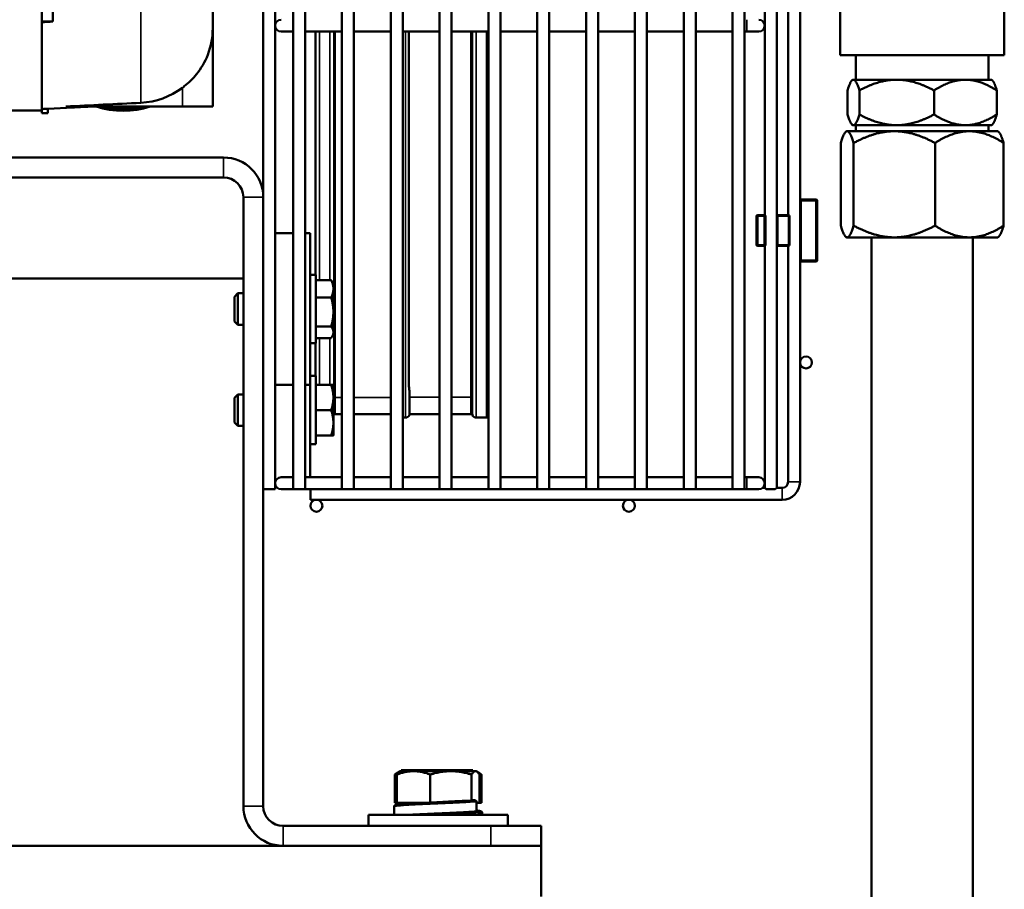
# Model space of a CAD drawing. Header units: inches. Extents: x 1 to 271, y 5 to 171.
# Tile 93 of 256: x 98 to 107, y 120 to 129. Entities that reach past the tile are written whole.
import ezdxf

# ---------------------------------------------------------------- set-up
doc = ezdxf.new("R2010")
doc.units = ezdxf.units.IN
doc.header["$LTSCALE"] = 8
doc.header["$MEASUREMENT"] = 0
doc.layers.add('Visible (ANSI)', color=7, linetype='Continuous', lineweight=50)
doc.layers.add('Visible Narrow (ANSI)', color=7, linetype='Continuous', lineweight=35)

msp = doc.modelspace()

# ---------------------------------------------------------------- linework, layer by layer
at = {"layer": 'Visible (ANSI)'}
for p, q in [((100.0826, 124.1191), (100.0826, 144.2766)), ((100.3778, 144.2175), (100.3778, 124.1191)), ((100.4959, 144.2175), (100.4959, 124.1191)), ((100.8608, 144.2175), (100.8608, 124.1191)), ((100.9789, 144.2175), (100.9789, 124.1191)), ((101.3438, 144.2175), (101.3438, 124.1191)), ((101.4619, 144.2175), (101.4619, 124.1191)), ((101.8268, 144.2175), (101.8268, 124.1191)), ((101.9449, 144.2175), (101.9449, 124.1191)), ((102.3098, 144.2175), (102.3098, 124.1191)), ((102.4279, 144.2175), (102.4279, 124.1191)), ((102.7928, 144.2175), (102.7928, 124.1191)), ((102.9109, 144.2175), (102.9109, 124.1191)), ((103.2758, 144.2175), (103.2758, 124.1191)), ((103.3939, 144.2175), (103.3939, 124.1191)), ((103.7588, 144.2175), (103.7588, 124.1191)), ((103.8769, 144.2175), (103.8769, 124.1191)), ((104.2418, 144.2175), (104.2418, 124.1191)), ((104.3599, 144.2175), (104.3599, 124.1191)), ((104.7248, 144.2175), (104.7248, 124.1191)), ((104.8429, 144.2175), (104.8429, 124.1191)), ((100.2007, 124.1191), (100.2007, 142.1791)), ((105.0432, 135.0043), (105.0432, 126.8304)), ((105.1613, 135.0151), (105.1613, 126.8197)), ((105.2737, 135.0026), (105.2737, 126.8322)), ((105.3918, 134.8621), (105.3918, 126.9727)), ((97.8926, 127.8652), (97.8926, 130.9243)), ((105.7873, 128.413), (105.7873, 129.663)), ((107.4123, 128.413), (107.4123, 129.663)), ((99.5826, 129.3558), (99.5826, 128.6806)), ((98.0026, 129.0941), (98.0026, 128.7458)), ((99.5826, 128.6806), (99.5826, 127.9056)), ((100.2597, 128.6466), (100.3778, 128.6466)), ((100.4959, 128.6466), (100.8608, 128.6466)), ((100.5991, 126.2396), (100.5991, 128.6466)), ((100.7913, 128.6466), (100.7913, 125.0265)), ((100.9789, 128.6466), (101.3438, 128.6466)), ((101.4619, 128.6466), (101.8268, 128.6466)), ((101.5225, 125.1356), (101.5225, 128.6466)), ((101.9449, 128.6466), (102.3098, 128.6466)), ((102.1392, 125.0295), (102.1392, 128.6466)), ((102.4279, 128.6466), (102.7928, 128.6466)), ((102.9109, 128.6466), (103.2758, 128.6466)), ((103.3939, 128.6466), (103.7588, 128.6466)), ((103.8769, 128.6466), (104.2418, 128.6466)), ((104.3599, 128.6466), (104.7248, 128.6466)), ((104.8429, 128.6466), (104.866, 128.6466)), ((104.866, 128.6466), (104.9841, 128.6466)), ((105.7873, 128.413), (107.4123, 128.413)), ((105.9423, 128.413), (105.9423, 128.171)), ((107.2573, 128.413), (107.2573, 128.171)), ((105.9123, 128.171), (105.9047, 128.1633)), ((105.9123, 128.171), (105.9198, 128.171)), ((106.3478, 128.171), (105.9198, 128.171)), ((106.3478, 128.171), (107.0277, 128.171)), ((107.0277, 128.171), (107.2873, 128.171)), ((107.2873, 128.171), (107.2949, 128.1633)), ((105.8612, 128.0646), (105.8612, 127.8273)), ((105.9785, 128.0646), (105.9785, 127.8273)), ((106.7171, 128.0646), (106.7171, 127.8273)), ((107.3384, 128.0646), (107.3384, 127.8273)), ((98.1991, 127.8963), (97.9526, 127.8834)), ((97.9526, 127.8835), (97.9526, 127.8406)), ((98.1291, 127.9056), (99.2834, 127.9056)), ((98.3752, 127.9056), (98.3461, 127.904)), ((99.5826, 127.9056), (99.2834, 127.9056)), ((97.8926, 127.8651), (97.2605, 127.8651)), ((97.8926, 127.8406), (97.8926, 127.8652)), ((97.9526, 127.8406), (97.8926, 127.8406)), ((105.9123, 127.721), (105.9047, 127.7286)), ((105.9123, 127.721), (105.9198, 127.721)), ((105.9198, 127.721), (106.3478, 127.721)), ((105.9438, 127.721), (105.9438, 127.661)), ((106.3478, 127.721), (107.0277, 127.721)), ((107.0277, 127.721), (107.2873, 127.721)), ((107.2558, 127.721), (107.2558, 127.661)), ((107.2873, 127.721), (107.2949, 127.7286)), ((105.8498, 127.661), (105.8415, 127.6526)), ((105.8498, 127.661), (105.858, 127.661)), ((106.3249, 127.661), (105.858, 127.661)), ((106.3249, 127.661), (107.0666, 127.661)), ((107.0666, 127.661), (107.3498, 127.661)), ((107.3498, 127.661), (107.3581, 127.6526)), ((105.7941, 126.727), (105.7941, 127.5449)), ((105.922, 126.727), (105.922, 127.5449)), ((106.7277, 126.727), (106.7277, 127.5449)), ((107.4055, 126.727), (107.4055, 127.5449)), ((96.8573, 127.4016), (99.6889, 127.4016)), ((81.9763, 127.2047), (99.6889, 127.2047)), ((99.8857, 120.9853), (99.8857, 127.0079)), ((105.3918, 126.9727), (105.3918, 126.3857)), ((105.5493, 126.9852), (105.4043, 126.9852)), ((105.5618, 126.3857), (105.5618, 126.9727)), ((104.9608, 126.8197), (104.9608, 126.5387)), ((105.0368, 126.8322), (104.9733, 126.8322)), ((105.0432, 126.8322), (105.0368, 126.8322)), ((105.0493, 126.5387), (105.0493, 126.8197)), ((105.1738, 126.8322), (105.1613, 126.8322)), ((105.1613, 126.8197), (105.1613, 126.5387)), ((105.2763, 126.8322), (105.1738, 126.8322)), ((105.2888, 126.5387), (105.2888, 126.8197)), ((100.2007, 126.6516), (100.3778, 126.6516)), ((100.4959, 126.6516), (100.5476, 126.6516)), ((100.5476, 126.6516), (100.5476, 125.1516)), ((105.8498, 126.611), (105.8415, 126.6193)), ((105.8498, 126.611), (105.858, 126.611)), ((105.858, 126.611), (106.3249, 126.611)), ((106.0998, 126.611), (106.0998, 108.091)), ((106.3249, 126.611), (107.0666, 126.611)), ((107.0666, 126.611), (107.3498, 126.611)), ((107.0998, 126.611), (107.0998, 108.091)), ((107.3498, 126.611), (107.3581, 126.6193)), ((104.9733, 126.5262), (105.0368, 126.5262)), ((105.0368, 126.5262), (105.0432, 126.5262)), ((105.0432, 126.528), (105.0432, 124.133)), ((105.1613, 126.5387), (105.1613, 124.133)), ((105.1613, 126.5262), (105.1738, 126.5262)), ((105.1738, 126.5262), (105.2763, 126.5262)), ((105.2737, 126.5262), (105.2737, 124.1921)), ((105.3918, 126.3857), (105.3918, 124.1921)), ((105.4043, 126.3732), (105.5493, 126.3732)), ((100.6016, 126.2396), (100.5476, 126.2396)), ((100.6016, 126.2396), (100.6016, 125.5636)), ((99.8857, 126.2047), (81.7794, 126.2047)), ((100.6016, 126.1884), (100.7542, 126.1884)), ((100.7766, 126.1516), (100.7635, 126.1741)), ((100.7766, 126.1025), (100.7766, 126.1516)), ((99.7966, 126.0237), (99.8306, 126.0578)), ((99.7966, 125.7794), (99.7966, 126.0237)), ((99.8306, 126.0578), (99.8306, 125.7453)), ((99.8857, 126.0578), (99.8306, 126.0578)), ((100.7766, 125.8731), (100.7766, 126.1025)), ((100.6016, 126.0165), (100.7542, 126.0165)), ((100.7766, 125.6723), (100.7766, 125.8731)), ((99.7966, 125.7794), (99.8306, 125.7453)), ((99.8857, 125.7453), (99.8306, 125.7453)), ((100.6016, 125.7297), (100.7542, 125.7297)), ((100.7766, 125.6516), (100.7635, 125.629)), ((100.7766, 125.6516), (100.7766, 125.6723)), ((100.6016, 125.5636), (100.5476, 125.5636)), ((100.5991, 125.2396), (100.5991, 125.5636)), ((100.6016, 125.6148), (100.7542, 125.6148)), ((100.2007, 125.1516), (100.3778, 125.1516)), ((100.4959, 125.1516), (100.5476, 125.1516)), ((100.6016, 125.2396), (100.5476, 125.2396)), ((100.5476, 125.1516), (100.5476, 124.2372)), ((100.6016, 125.2396), (100.6016, 124.5636)), ((100.6016, 125.1516), (100.7542, 125.1516)), ((100.7766, 125.0266), (100.7766, 125.1516)), ((99.7966, 125.0237), (99.8306, 125.0578)), ((99.8306, 125.0578), (99.8306, 124.7453)), ((99.8857, 125.0578), (99.8306, 125.0578)), ((99.7966, 124.7794), (99.7966, 125.0237)), ((100.7766, 124.7766), (100.7766, 125.0266)), ((100.7913, 124.8614), (100.7913, 125.0265)), ((101.53, 124.8614), (101.53, 125.0295)), ((102.1392, 125.0295), (102.1392, 124.8614)), ((100.6016, 124.9016), (100.7542, 124.9016)), ((100.7913, 124.8885), (100.7795, 124.8543)), ((100.7913, 124.8614), (100.8608, 124.8614)), ((100.9789, 124.8614), (101.3438, 124.8614)), ((101.53, 124.8614), (101.5275, 124.8543)), ((101.8268, 124.8614), (101.53, 124.8614)), ((102.1392, 124.8614), (101.9449, 124.8614)), ((102.1392, 124.8885), (102.1509, 124.8543)), ((99.7966, 124.7794), (99.8306, 124.7453)), ((100.7766, 124.6516), (100.7766, 124.7766)), ((101.4903, 124.8278), (101.4619, 124.8278)), ((102.292, 124.8278), (102.1882, 124.8278)), ((99.8857, 124.7453), (99.8306, 124.7453)), ((100.6016, 124.5636), (100.5476, 124.5636)), ((100.6016, 124.6516), (100.7542, 124.6516)), ((100.3778, 124.2372), (100.2597, 124.2372)), ((100.4959, 124.2372), (100.8608, 124.2372)), ((100.9789, 124.2372), (101.3438, 124.2372)), ((101.4619, 124.2372), (101.8268, 124.2372)), ((101.9449, 124.2372), (102.3098, 124.2372)), ((102.4279, 124.2372), (102.7928, 124.2372)), ((102.9109, 124.2372), (103.2758, 124.2372)), ((103.3939, 124.2372), (103.7588, 124.2372)), ((103.8769, 124.2372), (104.2418, 124.2372)), ((104.3599, 124.2372), (104.7248, 124.2372)), ((104.8429, 124.2372), (104.866, 124.2372)), ((104.9841, 124.2372), (104.866, 124.2372)), ((100.0826, 120.9853), (100.0826, 124.1191)), ((100.0826, 124.1191), (100.2007, 124.1191)), ((100.2007, 124.1516), (100.207, 124.1516)), ((100.2597, 124.1191), (100.3778, 124.1191)), ((100.3778, 124.1191), (100.4959, 124.1191)), ((100.4959, 124.1191), (100.8608, 124.1191)), ((100.5493, 124.0149), (100.5493, 124.1191)), ((100.8608, 124.1191), (100.9789, 124.1191)), ((100.9789, 124.1191), (101.3438, 124.1191)), ((101.3438, 124.1191), (101.4619, 124.1191)), ((101.4619, 124.1191), (101.8268, 124.1191)), ((101.8268, 124.1191), (101.9449, 124.1191)), ((101.9449, 124.1191), (102.3098, 124.1191)), ((102.3098, 124.1191), (102.4279, 124.1191)), ((102.4279, 124.1191), (102.7928, 124.1191)), ((102.7928, 124.1191), (102.9109, 124.1191)), ((102.9109, 124.1191), (103.2758, 124.1191)), ((103.2758, 124.1191), (103.3939, 124.1191)), ((103.3939, 124.1191), (103.7588, 124.1191)), ((103.7588, 124.1191), (103.8769, 124.1191)), ((103.8769, 124.1191), (104.2418, 124.1191)), ((104.2418, 124.1191), (104.3599, 124.1191)), ((104.3599, 124.1191), (104.7248, 124.1191)), ((104.7248, 124.1191), (104.8429, 124.1191)), ((104.8429, 124.1191), (104.866, 124.1191)), ((104.866, 124.1191), (104.9841, 124.1191)), ((105.0432, 124.133), (105.0223, 124.133)), ((105.0571, 124.1191), (105.0432, 124.133)), ((105.0571, 124.1191), (105.1473, 124.1191)), ((105.1613, 124.133), (105.1473, 124.1191)), ((105.2146, 124.133), (105.1613, 124.133)), ((105.2146, 124.0149), (100.5493, 124.0149)), ((101.3835, 121.2966), (101.3835, 121.0174)), ((101.4048, 121.2966), (101.4048, 121.0174)), ((101.4314, 121.3266), (101.4075, 121.3128)), ((101.4381, 121.3304), (101.4314, 121.3266)), ((101.4381, 121.3304), (102.1871, 121.3304)), ((101.469, 121.3404), (101.448, 121.3404)), ((101.448, 121.3304), (101.448, 121.3404)), ((101.469, 121.3404), (101.7218, 121.3404)), ((101.7521, 121.3404), (101.7218, 121.3404)), ((101.7349, 121.2966), (101.7349, 121.0174)), ((101.7914, 121.3404), (101.7521, 121.3404)), ((101.7521, 121.3304), (101.7521, 121.3404)), ((101.7914, 121.3404), (101.8164, 121.3404)), ((101.8179, 121.3404), (101.8164, 121.3404)), ((101.8164, 121.3304), (101.8164, 121.3404)), ((101.8179, 121.3404), (101.9043, 121.3404)), ((101.9542, 121.3404), (101.9043, 121.3404)), ((101.9542, 121.3404), (102.0551, 121.3404)), ((101.9542, 121.3304), (101.9542, 121.3404)), ((102.0612, 121.3404), (102.0551, 121.3404)), ((102.0612, 121.3404), (102.1412, 121.3404)), ((102.0612, 121.3304), (102.0612, 121.3404)), ((102.1571, 121.3404), (102.1412, 121.3404)), ((102.1427, 121.2966), (102.1427, 121.0343)), ((102.1571, 121.3304), (102.1571, 121.3404)), ((102.1871, 121.3304), (102.1937, 121.3266)), ((102.1937, 121.3266), (102.2177, 121.3128)), ((102.2203, 121.2966), (102.2203, 121.0174)), ((102.2416, 121.2966), (102.2416, 121.0174)), ((101.3761, 120.9784), (101.3761, 120.8974)), ((101.4048, 121.0174), (101.3835, 121.0174)), ((101.7146, 121.0174), (101.4048, 121.0174)), ((101.4381, 121.0174), (101.4381, 121.0011)), ((101.5886, 121.0112), (101.5886, 121.0112)), ((101.7349, 121.0174), (101.725, 121.0174)), ((101.7428, 121.0174), (101.7349, 121.0174)), ((102.0083, 121.0174), (102.0083, 121.0174)), ((102.1914, 121.0284), (102.1914, 120.9343)), ((102.2203, 121.0174), (102.1914, 121.0174)), ((102.2416, 121.0174), (102.2203, 121.0174)), ((102.5001, 120.8974), (101.1251, 120.8974)), ((101.1251, 120.7884), (101.1251, 120.8974)), ((101.9141, 120.9042), (101.9141, 120.9042)), ((102.037, 120.9118), (102.037, 120.9118)), ((102.055, 120.9128), (102.055, 120.8974)), ((102.2142, 120.8974), (102.2142, 120.9109)), ((102.2489, 120.9181), (102.2489, 120.8974)), ((102.5001, 120.7884), (102.5001, 120.8974)), ((102.3326, 120.7884), (100.2794, 120.7884)), ((102.3326, 120.7884), (102.8326, 120.7884)), ((102.8326, 120.5916), (102.8326, 120.7884)), ((84.3326, 120.5916), (100.2794, 120.5916)), ((100.2794, 120.5916), (102.3326, 120.5916)), ((102.8326, 120.5916), (102.3326, 120.5916)), ((102.8326, 120.0916), (102.8326, 120.5916))]:
    msp.add_line(p, q, dxfattribs=at)
for centre in [(105.4509, 125.3732), (100.6083, 123.9559), (103.6989, 123.9559)]:
    msp.add_circle(centre, 0.0591, dxfattribs=at)
for centre, radius, start, end in [((100.2597, 128.7057), 0.0591, 90, 270), ((104.9841, 128.7057), 0.0591, 270, 90), ((98.6973, 128.739), 0.875, 252.27098, 287.72902), ((98.6983, 128.739), 0.875, 269.96726, 287.72902), ((99.6889, 127.0079), 0.3937, 0, 90), ((99.6889, 127.0079), 0.1969, 0, 90), ((99.6887, 127.0077), 0.197, 0.04351, 89.95649), ((105.4043, 126.9727), 0.0125, 90, 180), ((105.5493, 126.9727), 0.0125, 0, 90), ((104.9733, 126.8197), 0.0125, 90, 180), ((105.0368, 126.8197), 0.0125, 0, 90), ((105.1738, 126.8197), 0.0125, 90, 180), ((105.2763, 126.8197), 0.0125, 0, 90), ((104.9733, 126.5387), 0.0125, 180, 270), ((105.0368, 126.5387), 0.0125, 270, 0), ((105.1738, 126.5387), 0.0125, 180, 270), ((105.2763, 126.5387), 0.0125, 270, 0), ((105.4043, 126.3857), 0.0125, 180, 270), ((105.5493, 126.3857), 0.0125, 270, 0), ((100.7422, 124.8671), 0.0394, 330.63261, 341), ((101.4903, 124.8671), 0.0394, 270, 341), ((102.1882, 124.8671), 0.0394, 199, 270), ((102.292, 124.8671), 0.0394, 270, 296.96203), ((100.2597, 124.1781), 0.0591, 90, 270), ((104.9841, 124.1781), 0.0591, 270, 90), ((105.2146, 124.1921), 0.1772, 270, 0), ((105.2146, 124.1921), 0.0591, 270, 0), ((100.2794, 120.9853), 0.3937, 180, 270), ((100.2794, 120.9853), 0.1969, 180, 270)]:
    msp.add_arc(centre, radius, start, end, dxfattribs=at)
for centre, major_axis, ratio, start_param, end_param in [((90.282, 327.0281), (-331.1052, -21.3688), 0.597934, 1.555196, 1.555528), ((98.8329, 128.6929), (-0.2839, 0.6957), 0.997173, 2.805138, 3.397933), ((98.6973, 128.7415), (0.875, 0), 0.999301, 4.414551, 5.010227), ((98.6973, 128.7421), (0.875, 0), 0.999301, 4.416891, 5.007887), ((98.6973, 128.7488), (0.875, 0), 0.997204, 4.452406, 4.972372), ((98.6973, 128.75), (0.875, 0), 0.997204, 4.457792, 4.966986), ((98.6973, 128.761), (0.875, 0), 0.993712, 4.532395, 4.892383), ((98.6973, 128.7628), (0.875, 0), 0.993712, 4.544293, 4.880485), ((101.7162, 121.0015), (-0.0239, -0.0057), 0.63427, 4.186713, 4.402571), ((102.1197, 121.0208), (-0.0297, -0.0054), 0.541891, 3.733748, 4.433151), ((102.1794, 121.0284), (0.0002, 0.0133), 0.897895, 4.732736, 6.273453), ((102.1794, 120.9343), (0.0002, 0.0133), 0.898367, 3.241145, 4.731896), ((102.2022, 120.9109), (-0.0002, 0.0133), 0.897948, 4.695115, 6.239215)]:
    msp.add_ellipse(centre, major_axis=major_axis, ratio=ratio, start_param=start_param, end_param=end_param, dxfattribs=at)
for points in [[(97.8926, 128.7464), (97.9292, 128.7462), (97.9659, 128.746), (98.0026, 128.7458)], [(98.8718, 127.9427), (98.6242, 127.9303), (98.3767, 127.9179), (98.1291, 127.9056)], [(101.5886, 121.0112), (101.6034, 121.012), (101.6179, 121.0128), (101.6319, 121.0136)], [(101.7146, 121.0174), (101.7164, 121.0175), (101.7182, 121.0176), (101.72, 121.0176)], [(102.1574, 121.0424), (102.1648, 121.0421), (102.1723, 121.0419), (102.1797, 121.0417)], [(102.037, 120.9118), (101.9923, 120.9094), (101.9495, 120.9069), (101.9141, 120.9042)], [(102.2026, 120.9242), (102.1976, 120.9244), (102.1927, 120.9246), (102.1877, 120.9247)]]:
    msp.add_open_spline(points, degree=3, dxfattribs=at)
for points, knots in [([(99.5826, 128.6806), (99.5826, 128.6803), (99.5826, 128.6801), (99.5825, 128.5915), (99.5668, 128.5029), (99.506, 128.3461), (99.4676, 128.2816), (99.3873, 128.1821), (99.3468, 128.1419), (99.2956, 128.101), (99.2895, 128.0963), (99.2834, 128.0917)], [-0.002304, -0.002304, -0.002304, -0.002304, 0, 0, 0.800425, 0.800425, 1.478996, 1.478996, 1.991786, 1.991786, 2.06011, 2.06011, 2.06011, 2.06011]), ([(98.1991, 127.8963), (98.1991, 127.8963), (98.2009, 127.8965), (98.2084, 127.897), (98.2141, 127.8973), (98.2271, 127.8982), (98.2354, 127.8987), (98.2535, 127.8997), (98.2634, 127.9003), (98.2726, 127.9008), (98.2818, 127.9013), (98.2917, 127.9017), (98.3098, 127.9026), (98.318, 127.9029), (98.3311, 127.9035), (98.3367, 127.9037), (98.3442, 127.904), (98.3461, 127.904), (98.3461, 127.904)], [-0.2816932, -0.2816932, -0.2816932, -0.2816932, -0.2113005, -0.2113005, -0.1409078, -0.1409078, -0.0704539, -0.0704539, 0, 0, 0, 0.0703662, 0.0703662, 0.1407325, 0.1407325, 0.2110121, 0.2110121, 0.2812917, 0.2812917, 0.2812917, 0.2812917]), ([(101.5225, 125.1356), (101.525, 125.1244), (101.5264, 125.1129), (101.5274, 125.1004), (101.5274, 125.0994), (101.5275, 125.0984)], [6.3505064, 6.3505064, 6.3505064, 6.3505064, 6.7761582, 6.7761582, 6.8130032, 6.8130032, 6.8130032, 6.8130032]), ([(101.3761, 120.9784), (101.3761, 120.981), (101.3768, 120.9835), (101.3789, 120.9872), (101.38, 120.9884), (101.3826, 120.9907), (101.3838, 120.9914), (101.3877, 120.9934), (101.39, 120.994), (101.4009, 120.9968), (101.4129, 120.9985), (101.4524, 121.0026), (101.4843, 121.005), (101.5427, 121.0086), (101.565, 121.0099), (101.5886, 121.0112)], [0, 0, 0, 0, 0.032867, 0.032867, 0.063408, 0.063408, 0.106033, 0.106033, 0.202328, 0.202328, 0.492802, 0.492802, 0.890685, 0.890685, 1.102664, 1.102664, 1.102664, 1.102664]), ([(101.6319, 121.0136), (101.6387, 121.014), (101.6457, 121.0144), (101.6606, 121.0152), (101.6685, 121.0157), (101.6846, 121.0165), (101.6927, 121.017), (101.7009, 121.0174)], [0.8038425, 0.8038425, 0.8038425, 0.8038425, 0.8636717, 0.8636717, 0.9294139, 0.9294139, 0.9951565, 0.9951565, 0.9951565, 0.9951565]), ([(101.7428, 121.0174), (101.7444, 121.0179), (101.7462, 121.0183), (101.7497, 121.0189), (101.7515, 121.019), (101.7534, 121.0192)], [0.000001, 0.000001, 0.000001, 0.000001, 0.01403336, 0.01403336, 0.02884335, 0.02884335, 0.02884335, 0.02884335]), ([(101.7534, 121.0192), (101.7764, 121.0205), (101.7971, 121.0217), (101.8396, 121.0241), (101.8578, 121.0252), (101.8869, 121.0269), (101.8982, 121.0275), (101.915, 121.0285), (101.9207, 121.0288), (101.9298, 121.0293), (101.9333, 121.0295), (101.94, 121.0298), (101.9431, 121.03), (101.9504, 121.0304), (101.9545, 121.0306), (101.9663, 121.0312), (101.9741, 121.0316), (101.9983, 121.0328), (102.0146, 121.0336), (102.0536, 121.0353), (102.0933, 121.0369), (102.125, 121.0378)], [0.000001, 0.000001, 0.000001, 0.000001, 0.1864129, 0.1864129, 0.3261947, 0.3261947, 0.4137429, 0.4137429, 0.4577773, 0.4577773, 0.4850587, 0.4850587, 0.5098811, 0.5098811, 0.5417274, 0.5417274, 0.6026208, 0.6026208, 0.7308677, 0.7308677, 0.9090758, 0.9090758, 0.9090758, 0.9090758]), ([(102.1427, 121.0343), (102.1432, 121.0358), (102.1437, 121.0369), (102.1449, 121.0385), (102.1456, 121.039), (102.1463, 121.0392)], [0.000001, 0.000001, 0.000001, 0.000001, 0.02398603, 0.02398603, 0.05206654, 0.05206654, 0.05206654, 0.05206654]), ([(102.1463, 121.0392), (102.1485, 121.0398), (102.1506, 121.0403), (102.1542, 121.0414), (102.1559, 121.0419), (102.1574, 121.0424)], [0.0000064, 0.0000064, 0.0000064, 0.0000064, 0.0961671, 0.0961671, 0.1640839, 0.1640839, 0.1640839, 0.1640839]), ([(101.9141, 120.9042), (101.8866, 120.9021), (101.8568, 120.9), (101.825, 120.8977), (101.8228, 120.8976), (101.8207, 120.8974)], [0, 0, 0, 0, 0.2264777, 0.2264777, 0.2431647, 0.2431647, 0.2431647, 0.2431647]), ([(102.1803, 120.921), (102.1626, 120.9194), (102.1434, 120.9182), (102.0959, 120.9151), (102.0672, 120.9134), (102.037, 120.9118)], [0, 0, 0, 0, 0.2568391, 0.2568391, 0.5282821, 0.5282821, 0.5282821, 0.5282821]), ([(102.1914, 120.9405), (102.1979, 120.9398), (102.2038, 120.9392), (102.2176, 120.9375), (102.2244, 120.9364), (102.2333, 120.9344), (102.2362, 120.9337), (102.2409, 120.9314), (102.2426, 120.9304), (102.2456, 120.9275), (102.2466, 120.9261), (102.2483, 120.9226), (102.2489, 120.9204), (102.2489, 120.9181)], [0.5858428, 0.5858428, 0.5858428, 0.5858428, 0.694533, 0.694533, 0.8696935, 0.8696935, 0.9870084, 0.9870084, 1.0463873, 1.0463873, 1.077324, 1.077324, 1.109478, 1.109478, 1.109478, 1.109478])]:
    msp.add_open_spline(points, degree=3, knots=knots, dxfattribs=at)
for points, weights in [([(105.9198, 128.171), (105.8926, 128.171), (105.8612, 128.0646)], [1.35590551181, 1.35590551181, 1.25855587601]), ([(105.9785, 128.0646), (105.947, 128.171), (105.9198, 128.171)], [1.25855587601, 1.35590551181, 1.35590551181]), ([(106.3478, 128.171), (106.1764, 128.171), (105.9785, 128.0646)], [1.35590551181, 1.35590551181, 1.25855587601]), ([(106.7171, 128.0646), (106.5192, 128.171), (106.3478, 128.171)], [1.25855587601, 1.35590551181, 1.35590551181]), ([(107.0277, 128.171), (106.8835, 128.171), (106.7171, 128.0646)], [1.35590551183, 1.35590551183, 1.25855587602]), ([(107.3384, 128.0646), (107.1719, 128.171), (107.0277, 128.171)], [1.25855587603, 1.35590551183, 1.35590551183]), ([(107.2949, 128.1633), (107.3152, 128.143), (107.3384, 128.0646)], [1.34842671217, 1.32892295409, 1.25855587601]), ([(97.9526, 127.8835), (97.9226, 127.882), (97.8926, 127.8804)], [1.00000160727, 1.00000117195, 1.00000067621]), ([(105.9198, 127.721), (105.8926, 127.721), (105.8612, 127.8273)], [1.35590551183, 1.35590551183, 1.25855587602]), ([(105.9785, 127.8273), (105.947, 127.721), (105.9198, 127.721)], [1.25855587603, 1.35590551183, 1.35590551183]), ([(106.3478, 127.721), (106.1764, 127.721), (105.9785, 127.8273)], [1.35590551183, 1.35590551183, 1.25855587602]), ([(106.7171, 127.8273), (106.5192, 127.721), (106.3478, 127.721)], [1.25855587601, 1.35590551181, 1.35590551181]), ([(107.0277, 127.721), (106.8835, 127.721), (106.7171, 127.8273)], [1.35590551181, 1.35590551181, 1.25855587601]), ([(107.3384, 127.8273), (107.1719, 127.721), (107.0277, 127.721)], [1.25855587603, 1.35590551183, 1.35590551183]), ([(107.2949, 127.7286), (107.3152, 127.7489), (107.3384, 127.8273)], [1.34842671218, 1.3289229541, 1.25855587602]), ([(105.858, 127.661), (105.8283, 127.661), (105.7941, 127.5449)], [1.72624671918, 1.72624671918, 1.60230778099]), ([(105.922, 127.5449), (105.8877, 127.661), (105.858, 127.661)], [1.60230778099, 1.72624671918, 1.72624671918]), ([(106.3249, 127.661), (106.1379, 127.661), (105.922, 127.5449)], [1.72624671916, 1.72624671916, 1.60230778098]), ([(106.7277, 127.5449), (106.5118, 127.661), (106.3249, 127.661)], [1.60230778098, 1.72624671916, 1.72624671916]), ([(107.0666, 127.661), (106.9093, 127.661), (106.7277, 127.5449)], [1.72624671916, 1.72624671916, 1.60230778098]), ([(107.4055, 127.5449), (107.2239, 127.661), (107.0666, 127.661)], [1.60230778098, 1.72624671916, 1.72624671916]), ([(107.3581, 127.6526), (107.3803, 127.6305), (107.4055, 127.5449)], [1.71672521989, 1.69189436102, 1.60230778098]), ([(105.858, 126.611), (105.8283, 126.611), (105.7941, 126.727)], [1.72624671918, 1.72624671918, 1.60230778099]), ([(105.922, 126.727), (105.8877, 126.611), (105.858, 126.611)], [1.60230778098, 1.72624671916, 1.72624671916]), ([(106.3249, 126.611), (106.1379, 126.611), (105.922, 126.727)], [1.72624671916, 1.72624671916, 1.60230778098]), ([(106.7277, 126.727), (106.5118, 126.611), (106.3249, 126.611)], [1.60230778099, 1.72624671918, 1.72624671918]), ([(107.0666, 126.611), (106.9093, 126.611), (106.7277, 126.727)], [1.72624671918, 1.72624671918, 1.60230778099]), ([(107.4055, 126.727), (107.2239, 126.611), (107.0666, 126.611)], [1.60230778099, 1.72624671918, 1.72624671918]), ([(107.3581, 126.6193), (107.3803, 126.6414), (107.4055, 126.727)], [1.7167252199, 1.69189436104, 1.60230778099]), ([(100.7542, 126.1884), (100.7595, 126.181), (100.7635, 126.1741)], [1, 1.00878379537, 1.01350196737]), ([(100.7766, 126.1025), (100.7766, 126.1423), (100.7542, 126.1884)], [1, 1.0379548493, 1]), ([(100.7542, 126.0165), (100.7766, 126.0626), (100.7766, 126.1025)], [1, 1.0379548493, 1]), ([(100.7766, 125.8731), (100.7766, 125.9397), (100.7542, 126.0165)], [1, 1.0379548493, 1]), ([(100.7542, 125.7297), (100.7766, 125.8066), (100.7766, 125.8731)], [1, 1.0379548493, 1]), ([(100.7766, 125.6723), (100.7766, 125.6989), (100.7542, 125.7297)], [1, 1.0379548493, 1]), ([(100.7542, 125.6148), (100.7766, 125.6456), (100.7766, 125.6723)], [1, 1.0379548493, 1]), ([(100.7542, 125.1516), (100.7766, 125.1516), (100.7766, 125.1516)], [1, 1.0379548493, 1]), ([(100.7766, 125.0266), (100.7766, 125.0846), (100.7542, 125.1516)], [1, 1.0379548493, 1]), ([(101.5275, 125.0984), (101.53, 125.064), (101.53, 125.0295)], [1.00685799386, 1.00723899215, 1.00723899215]), ([(100.7542, 124.9016), (100.7766, 124.9686), (100.7766, 125.0266)], [1, 1.0379548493, 1]), ([(100.7766, 124.7766), (100.7766, 124.8346), (100.7542, 124.9016)], [1, 1.0379548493, 1]), ([(100.7542, 124.6516), (100.7766, 124.7186), (100.7766, 124.7766)], [1, 1.0379548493, 1]), ([(100.7766, 124.6516), (100.7766, 124.6516), (100.7542, 124.6516)], [1, 1.0379548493, 1]), ([(101.424, 121.3211), (101.4048, 121.3129), (101.3835, 121.2966)], [1.77601161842, 1.74361628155, 1.6829226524]), ([(101.7349, 121.2966), (101.5699, 121.3591), (101.4048, 121.2966)], [1.6829226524, 1.94327169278, 1.6829226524]), ([(101.4048, 121.2966), (101.4189, 121.3194), (101.4314, 121.3266)], [1.6829226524, 1.76918708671, 1.79828555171]), ([(102.1427, 121.2966), (101.9388, 121.3591), (101.7349, 121.2966)], [1.6829226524, 1.94327169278, 1.6829226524]), ([(102.2203, 121.2966), (102.1815, 121.3591), (102.1427, 121.2966)], [1.6829226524, 1.94327169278, 1.6829226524]), ([(102.2416, 121.2966), (102.2261, 121.3039), (102.2115, 121.3096)], [1.6829226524, 1.70960805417, 1.73082302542]), ([(102.2177, 121.3128), (102.2292, 121.3061), (102.2416, 121.2966)], [1.7431313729, 1.71766256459, 1.6829226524])]:
    msp.add_rational_spline(points, weights, degree=2, dxfattribs=at)
at = {"layer": 'Visible Narrow (ANSI)'}
for p, q in [((98.8718, 129.0979), (98.8718, 127.9427)), ((104.866, 128.7647), (104.866, 128.6466)), ((100.6384, 128.6466), (100.6384, 126.1884)), ((100.7422, 126.1884), (100.7422, 128.6466)), ((100.7795, 128.6466), (100.7795, 124.8543)), ((101.4903, 124.8278), (101.4903, 128.6466)), ((102.1509, 124.8543), (102.1509, 128.6466)), ((102.1882, 128.6466), (102.1882, 124.8278)), ((102.292, 124.8278), (102.292, 128.6466)), ((99.2834, 128.0917), (99.2834, 127.9056)), ((99.6889, 127.2047), (99.6889, 127.4016)), ((100.0826, 127.0079), (99.8857, 127.0079)), ((105.4043, 126.9727), (105.3918, 126.9727)), ((105.4043, 126.9852), (105.4043, 126.9727)), ((105.4043, 126.9727), (105.5493, 126.9727)), ((105.4043, 126.3857), (105.4043, 126.9727)), ((105.5493, 126.9727), (105.5493, 126.9852)), ((105.5493, 126.9727), (105.5493, 126.3857)), ((105.5618, 126.9727), (105.5493, 126.9727)), ((104.9733, 126.8197), (104.9608, 126.8197)), ((104.9733, 126.8322), (104.9733, 126.8197)), ((104.9733, 126.8197), (105.0368, 126.8197)), ((104.9733, 126.5387), (104.9733, 126.8197)), ((105.0368, 126.8197), (105.0368, 126.8322)), ((105.0368, 126.8197), (105.0368, 126.5387)), ((105.0493, 126.8197), (105.0368, 126.8197)), ((105.1738, 126.8197), (105.1613, 126.8197)), ((105.1738, 126.8322), (105.1738, 126.8197)), ((105.1738, 126.8197), (105.2763, 126.8197)), ((105.1738, 126.5387), (105.1738, 126.8197)), ((105.2763, 126.8197), (105.2763, 126.8322)), ((105.2763, 126.8197), (105.2763, 126.5387)), ((105.2888, 126.8197), (105.2763, 126.8197)), ((104.9608, 126.5387), (104.9733, 126.5387)), ((105.0368, 126.5387), (104.9733, 126.5387)), ((104.9733, 126.5387), (104.9733, 126.5262)), ((105.0368, 126.5262), (105.0368, 126.5387)), ((105.0368, 126.5387), (105.0493, 126.5387)), ((105.1613, 126.5387), (105.1738, 126.5387)), ((105.2763, 126.5387), (105.1738, 126.5387)), ((105.1738, 126.5387), (105.1738, 126.5262)), ((105.2763, 126.5262), (105.2763, 126.5387)), ((105.2763, 126.5387), (105.2888, 126.5387)), ((105.3918, 126.3857), (105.4043, 126.3857)), ((105.5493, 126.3857), (105.4043, 126.3857)), ((105.4043, 126.3857), (105.4043, 126.3732)), ((105.5493, 126.3732), (105.5493, 126.3857)), ((105.5493, 126.3857), (105.5618, 126.3857)), ((100.6384, 125.6148), (100.6384, 125.1516)), ((100.7422, 125.1516), (100.7422, 125.6148)), ((101.5275, 125.0984), (101.5275, 124.8543)), ((100.7913, 125.0265), (100.8608, 125.0265)), ((100.9789, 125.0265), (101.3438, 125.0265)), ((101.8268, 125.0295), (101.53, 125.0295)), ((102.1392, 125.0295), (101.9449, 125.0295)), ((104.866, 124.2372), (104.866, 124.1191)), ((105.3918, 124.1921), (105.2737, 124.1921)), ((105.2146, 124.0149), (105.2146, 124.133)), ((101.469, 121.3304), (101.469, 121.3404)), ((101.7218, 121.3304), (101.7218, 121.3404)), ((101.7914, 121.3304), (101.7914, 121.3404)), ((101.8179, 121.3304), (101.8179, 121.3404)), ((101.9043, 121.3304), (101.9043, 121.3404)), ((102.0551, 121.3304), (102.0551, 121.3404)), ((102.1412, 121.3304), (102.1412, 121.3404)), ((99.8857, 120.9853), (100.0826, 120.9853)), ((100.2794, 120.7884), (100.2794, 120.5916)), ((102.3326, 120.7884), (102.3326, 120.5916))]:
    msp.add_line(p, q, dxfattribs=at)
for points, knots in [([(101.3761, 120.9784), (101.3761, 120.9787), (101.3762, 120.9789), (101.3768, 120.9797), (101.3779, 120.9803), (101.3801, 120.9811), (101.3808, 120.9813), (101.3829, 120.9818), (101.3844, 120.9822), (101.389, 120.9832), (101.3924, 120.9837), (101.399, 120.9847), (101.402, 120.9851), (101.4066, 120.9856), (101.4082, 120.9858), (101.4148, 120.9866), (101.4204, 120.9872), (101.4326, 120.9883), (101.4392, 120.9889), (101.4464, 120.9895), (101.4535, 120.99), (101.461, 120.9906), (101.4771, 120.9917), (101.4856, 120.9923), (101.4976, 120.9931), (101.5006, 120.9933), (101.5099, 120.9938), (101.5162, 120.9942), (101.5324, 120.9952), (101.5425, 120.9958), (101.56, 120.9967), (101.5672, 120.9971), (101.5781, 120.9977), (101.5818, 120.9979), (101.5967, 120.9986), (101.6081, 120.9992), (101.6315, 121.0003), (101.6434, 121.0009), (101.6556, 121.0015), (101.6678, 121.002), (101.6801, 121.0026), (101.7052, 121.0038), (101.7178, 121.0043), (101.7349, 121.0051), (101.7391, 121.0053), (101.752, 121.0059), (101.7606, 121.0062), (101.7824, 121.0072), (101.7955, 121.0078), (101.8171, 121.0087), (101.8257, 121.0091), (101.8388, 121.0097), (101.8434, 121.0099), (101.8612, 121.0107), (101.8742, 121.0112), (101.8996, 121.0124), (101.912, 121.0129), (101.9247, 121.0135), (101.9252, 121.0135), (101.9385, 121.0141), (101.951, 121.0147), (101.9753, 121.0158), (101.9872, 121.0164), (102.0022, 121.0171), (102.0057, 121.0173), (102.0169, 121.0178), (102.0244, 121.0182), (102.0416, 121.0191), (102.0512, 121.0196), (102.061, 121.0201), (102.0616, 121.0201), (102.0702, 121.0206), (102.0781, 121.021), (102.0873, 121.0216), (102.0889, 121.0217), (102.0997, 121.0223), (102.1087, 121.0228), (102.1262, 121.0239), (102.1347, 121.0245), (102.1456, 121.0252), (102.148, 121.0253), (102.1564, 121.0259), (102.1625, 121.0262), (102.171, 121.0268), (102.1737, 121.027), (102.1786, 121.0274), (102.1808, 121.0275), (102.1849, 121.0279), (102.1867, 121.028), (102.1895, 121.0283), (102.1904, 121.0283), (102.1914, 121.0284)], [0.5737177, 0.5737177, 0.5737177, 0.5737177, 0.5797101, 0.5797101, 0.5942029, 0.5942029, 0.599308, 0.599308, 0.6086957, 0.6086957, 0.6231884, 0.6231884, 0.6330782, 0.6330782, 0.6376812, 0.6376812, 0.6521739, 0.6521739, 0.6666667, 0.6668407, 0.6668407, 0.6811594, 0.6811594, 0.6956522, 0.6956522, 0.7005665, 0.7005665, 0.7101449, 0.7101449, 0.7246377, 0.7246377, 0.7342832, 0.7342832, 0.7391304, 0.7391304, 0.7536232, 0.7536232, 0.7680532, 0.7681159, 0.7681159, 0.7826087, 0.7826087, 0.7971014, 0.7971014, 0.8018804, 0.8018804, 0.8115942, 0.8115942, 0.826087, 0.826087, 0.8354909, 0.8354909, 0.8405797, 0.8405797, 0.8550725, 0.8550725, 0.8689318, 0.8689318, 0.8695652, 0.8695652, 0.884058, 0.884058, 0.8985507, 0.8985507, 0.9030477, 0.9030477, 0.9130435, 0.9130435, 0.9266606, 0.9266606, 0.9275362, 0.9275362, 0.9395132, 0.9395132, 0.942029, 0.942029, 0.9565217, 0.9565217, 0.9710145, 0.9710145, 0.9750899, 0.9750899, 0.9855072, 0.9855072, 0.9904796, 0.9904796, 0.99465, 0.99465, 0.9981743, 0.9981743, 1, 1, 1, 1]), ([(101.5886, 121.0112), (101.5897, 121.0112), (101.5908, 121.0113), (101.6026, 121.0119), (101.6137, 121.0125), (101.6364, 121.0136), (101.648, 121.0142), (101.6599, 121.0148), (101.66, 121.0148), (101.6601, 121.0148), (101.6718, 121.0154), (101.6837, 121.0159), (101.7037, 121.0169), (101.7118, 121.0172), (101.72, 121.0176)], [0.73767043, 0.73767043, 0.73767043, 0.73767043, 0.73913043, 0.73913043, 0.75362319, 0.75362319, 0.76811594, 0.76811594, 0.76825877, 0.76825877, 0.76825877, 0.7826087, 0.7826087, 0.79221563, 0.79221563, 0.79221563, 0.79221563]), ([(101.7534, 121.0192), (101.7589, 121.0194), (101.7645, 121.0197), (101.77, 121.0199), (101.7827, 121.0205), (101.7954, 121.0211), (101.8081, 121.0216), (101.8166, 121.022), (101.8251, 121.0224), (101.8336, 121.0228), (101.8378, 121.023), (101.8421, 121.0232), (101.8463, 121.0234), (101.859, 121.0239), (101.8717, 121.0245), (101.8843, 121.0251), (101.8966, 121.0257), (101.9088, 121.0262), (101.9208, 121.0268), (101.9211, 121.0268), (101.9214, 121.0268), (101.9218, 121.0268), (101.9341, 121.0274), (101.9462, 121.028), (101.958, 121.0286), (101.9698, 121.0291), (101.9813, 121.0297), (101.9924, 121.0302), (101.9961, 121.0304), (101.9998, 121.0306), (102.0034, 121.0308), (102.0106, 121.0312), (102.0176, 121.0315), (102.0245, 121.0319), (102.0348, 121.0324), (102.0446, 121.0329), (102.0541, 121.0335), (102.0622, 121.0339), (102.07, 121.0343), (102.0776, 121.0348), (102.079, 121.0349), (102.0804, 121.035), (102.0818, 121.035), (102.0907, 121.0356), (102.0994, 121.0361), (102.1078, 121.0366), (102.1136, 121.037), (102.1193, 121.0374), (102.125, 121.0378)], [0.8051843, 0.8051843, 0.8051843, 0.8051843, 0.8115942, 0.8115942, 0.8115942, 0.826087, 0.826087, 0.826087, 0.8357394, 0.8357394, 0.8357394, 0.8405797, 0.8405797, 0.8405797, 0.8550725, 0.8550725, 0.8550725, 0.8691921, 0.8691921, 0.8691921, 0.8695652, 0.8695652, 0.8695652, 0.884058, 0.884058, 0.884058, 0.8985507, 0.8985507, 0.8985507, 0.9033685, 0.9033685, 0.9033685, 0.9130435, 0.9130435, 0.9130435, 0.9275362, 0.9275362, 0.9275362, 0.9397894, 0.9397894, 0.9397894, 0.942029, 0.942029, 0.942029, 0.9565217, 0.9565217, 0.9565217, 0.9665041, 0.9665041, 0.9665041, 0.9665041]), ([(102.1463, 121.0392), (102.1499, 121.0394), (102.1536, 121.0397), (102.16, 121.0401), (102.1628, 121.0403), (102.1676, 121.0407), (102.1697, 121.0408), (102.1737, 121.0412), (102.1757, 121.0413), (102.1783, 121.0416), (102.179, 121.0416), (102.1797, 121.0417)], [0.97897357, 0.97897357, 0.97897357, 0.97897357, 0.98550725, 0.98550725, 0.99077957, 0.99077957, 0.99478417, 0.99478417, 0.99859476, 0.99859476, 1, 1, 1, 1]), ([(101.4739, 120.8974), (101.4779, 120.8977), (101.482, 120.898), (101.4906, 120.8985), (101.495, 120.8988), (101.501, 120.8992), (101.5024, 120.8993), (101.507, 120.8996), (101.5103, 120.8998), (101.5184, 120.9003), (101.5232, 120.9006), (101.5331, 120.9011), (101.5382, 120.9014), (101.5485, 120.902), (101.5537, 120.9023), (101.5641, 120.9028), (101.5692, 120.9031), (101.5747, 120.9034), (101.575, 120.9034), (101.5808, 120.9037), (101.5864, 120.904), (101.5977, 120.9046), (101.6034, 120.9049), (101.615, 120.9054), (101.6209, 120.9057), (101.6327, 120.9063), (101.6387, 120.9066), (101.6483, 120.907), (101.6519, 120.9072), (101.658, 120.9075), (101.6605, 120.9076), (101.6691, 120.908), (101.6753, 120.9083), (101.6878, 120.9089), (101.6941, 120.9092), (101.7067, 120.9097), (101.7131, 120.91), (101.7259, 120.9106), (101.7323, 120.9109), (101.7403, 120.9112), (101.7418, 120.9113), (101.7483, 120.9116), (101.7533, 120.9118), (101.7647, 120.9123), (101.7712, 120.9126), (101.7843, 120.9132), (101.7908, 120.9135), (101.8038, 120.914), (101.8103, 120.9143), (101.8226, 120.9149), (101.8284, 120.9151), (101.8349, 120.9154), (101.8357, 120.9154), (101.843, 120.9158), (101.8495, 120.9161), (101.8626, 120.9166), (101.8691, 120.9169), (101.8821, 120.9175), (101.8886, 120.9178), (101.9016, 120.9184), (101.908, 120.9187), (101.9177, 120.9191), (101.9209, 120.9192), (101.9272, 120.9195), (101.9303, 120.9197), (101.9397, 120.9201), (101.9459, 120.9204), (101.9582, 120.9209), (101.9642, 120.9212), (101.9761, 120.9218), (101.9819, 120.9221), (101.9936, 120.9226), (101.9994, 120.9229), (102.0066, 120.9232), (102.0079, 120.9233), (102.0137, 120.9236), (102.0183, 120.9238), (102.0287, 120.9243), (102.0346, 120.9246), (102.0463, 120.9252), (102.0521, 120.9255), (102.0634, 120.9261), (102.069, 120.9264), (102.0782, 120.927), (102.082, 120.9272), (102.0871, 120.9275), (102.0885, 120.9275), (102.0949, 120.9279), (102.0997, 120.9282), (102.1091, 120.9288), (102.1136, 120.929), (102.1223, 120.9296), (102.1265, 120.9298), (102.1347, 120.9304), (102.1387, 120.9306), (102.1453, 120.931), (102.1478, 120.9312), (102.1518, 120.9315), (102.1533, 120.9316), (102.1588, 120.9319), (102.1629, 120.9322), (102.1695, 120.9326), (102.172, 120.9328), (102.1761, 120.9331), (102.1777, 120.9332), (102.1819, 120.9335), (102.1847, 120.9338), (102.1887, 120.9341), (102.1901, 120.9342), (102.1914, 120.9343)], [0.6863547, 0.6863547, 0.6863547, 0.6863547, 0.6934307, 0.6934307, 0.7007299, 0.7007299, 0.7029385, 0.7029385, 0.7080292, 0.7080292, 0.7153285, 0.7153285, 0.7226277, 0.7226277, 0.729927, 0.729927, 0.7368437, 0.7368437, 0.7372263, 0.7372263, 0.7445255, 0.7445255, 0.7518248, 0.7518248, 0.7591241, 0.7591241, 0.7664234, 0.7664234, 0.7707339, 0.7707339, 0.7737226, 0.7737226, 0.7810219, 0.7810219, 0.7883212, 0.7883212, 0.7956204, 0.7956204, 0.8029197, 0.8029197, 0.8046248, 0.8046248, 0.810219, 0.810219, 0.8175182, 0.8175182, 0.8248175, 0.8248175, 0.8321168, 0.8321168, 0.838573, 0.838573, 0.8394161, 0.8394161, 0.8467153, 0.8467153, 0.8540146, 0.8540146, 0.8613139, 0.8613139, 0.8686131, 0.8686131, 0.8723222, 0.8723222, 0.8759124, 0.8759124, 0.8832117, 0.8832117, 0.8905109, 0.8905109, 0.8978102, 0.8978102, 0.9051095, 0.9051095, 0.9067513, 0.9067513, 0.9124088, 0.9124088, 0.919708, 0.919708, 0.9270073, 0.9270073, 0.9343066, 0.9343066, 0.939599, 0.939599, 0.9416058, 0.9416058, 0.9489051, 0.9489051, 0.9562044, 0.9562044, 0.9635036, 0.9635036, 0.9708029, 0.9708029, 0.9754328, 0.9754328, 0.9781022, 0.9781022, 0.9854015, 0.9854015, 0.9899667, 0.9899667, 0.9927007, 0.9927007, 0.9974854, 0.9974854, 1, 1, 1, 1]), ([(101.7315, 120.8974), (101.7345, 120.8976), (101.7437, 120.898), (101.7593, 120.8987), (101.7782, 120.8996), (101.7972, 120.9004), (101.8162, 120.9013), (101.8351, 120.9021), (101.8541, 120.903), (101.8731, 120.9039), (101.892, 120.9047), (101.9108, 120.9056), (101.9293, 120.9065), (101.9474, 120.9073), (101.9649, 120.9082), (101.982, 120.909), (101.9988, 120.9098), (102.0158, 120.9107), (102.0286, 120.9114), (102.0357, 120.9117), (102.037, 120.9118)], [0.7994476, 0.7994476, 0.7994476, 0.7994476, 0.8029197, 0.810219, 0.8175182, 0.8248175, 0.8321168, 0.8394161, 0.8467153, 0.8540146, 0.8613139, 0.8686131, 0.8759124, 0.8832117, 0.8905109, 0.8978102, 0.9051095, 0.9124088, 0.919708, 0.9214311, 0.9214311, 0.9214311, 0.9214311]), ([(101.8206, 120.8974), (101.827, 120.8979), (101.8425, 120.899), (101.867, 120.9007), (101.8919, 120.9025), (101.9074, 120.9037), (101.9141, 120.9042)], [0.83843635, 0.83843635, 0.83843635, 0.83843635, 0.85, 0.86666667, 0.88333333, 0.89649277, 0.89649277, 0.89649277, 0.89649277]), ([(102.037, 120.9118), (102.0414, 120.912), (102.0512, 120.9126), (102.0662, 120.9134), (102.0814, 120.9143), (102.0955, 120.9151), (102.1086, 120.916), (102.1207, 120.9168), (102.1323, 120.9175), (102.1439, 120.9183), (102.1557, 120.9191), (102.1676, 120.9199), (102.1759, 120.9206), (102.1797, 120.921)], [0.92145068, 0.92145068, 0.92145068, 0.92145068, 0.9270073, 0.93430657, 0.94160584, 0.94890511, 0.95620438, 0.96350365, 0.97080292, 0.97810219, 0.98540146, 0.99270073, 0.99999995, 0.99999995, 0.99999995, 0.99999995]), ([(102.2026, 120.9242), (102.204, 120.9244), (102.2055, 120.9246), (102.2086, 120.9249), (102.2102, 120.9251), (102.2137, 120.9256), (102.2156, 120.9258), (102.2194, 120.9263), (102.2212, 120.9265), (102.2249, 120.9271), (102.2267, 120.9274), (102.2306, 120.9282), (102.2322, 120.9287), (102.2336, 120.9293), (102.2337, 120.9293), (102.2349, 120.9299), (102.2355, 120.9303), (102.2358, 120.9309), (102.2358, 120.931), (102.2361, 120.9316), (102.2359, 120.9321), (102.2347, 120.9331), (102.2338, 120.9336), (102.2323, 120.9342), (102.2322, 120.9342), (102.2315, 120.9344), (102.2309, 120.9346), (102.229, 120.9351), (102.2275, 120.9355), (102.2231, 120.9364), (102.2199, 120.9369), (102.2132, 120.9379), (102.21, 120.9384), (102.2054, 120.9389), (102.2042, 120.9391), (102.1994, 120.9396), (102.1955, 120.94), (102.1914, 120.9405)], [0, 0, 0, 0, 0.0038521, 0.0038521, 0.0083992, 0.0083992, 0.0144928, 0.0144928, 0.0209761, 0.0209761, 0.0289855, 0.0289855, 0.0417878, 0.0417878, 0.0434783, 0.0434783, 0.0557352, 0.0557352, 0.057971, 0.057971, 0.0724638, 0.0724638, 0.0861705, 0.0861705, 0.0869565, 0.0869565, 0.0921568, 0.0921568, 0.1014493, 0.1014493, 0.115942, 0.115942, 0.1268732, 0.1268732, 0.1304348, 0.1304348, 0.1410658, 0.1410658, 0.1410658, 0.1410658]), ([(102.2142, 120.9109), (102.2157, 120.911), (102.2171, 120.9112), (102.2202, 120.9116), (102.2218, 120.9118), (102.2253, 120.9122), (102.2272, 120.9124), (102.2292, 120.9126), (102.2293, 120.9127), (102.2316, 120.9129), (102.2336, 120.9132), (102.2374, 120.9138), (102.2392, 120.9141), (102.2435, 120.9149), (102.2454, 120.9155), (102.2478, 120.9165), (102.2484, 120.917), (102.2487, 120.9175), (102.2488, 120.9176), (102.2489, 120.9178), (102.2489, 120.918), (102.2489, 120.9181)], [0, 0, 0, 0, 0.00377541, 0.00377541, 0.00822861, 0.00822861, 0.01408517, 0.01408517, 0.01449275, 0.01449275, 0.02136996, 0.02136996, 0.02898551, 0.02898551, 0.04347826, 0.04347826, 0.05589853, 0.05589853, 0.05797101, 0.05797101, 0.0620333, 0.0620333, 0.0620333, 0.0620333])]:
    msp.add_open_spline(points, degree=3, knots=knots, dxfattribs=at)

doc.saveas('drawing.dxf')
